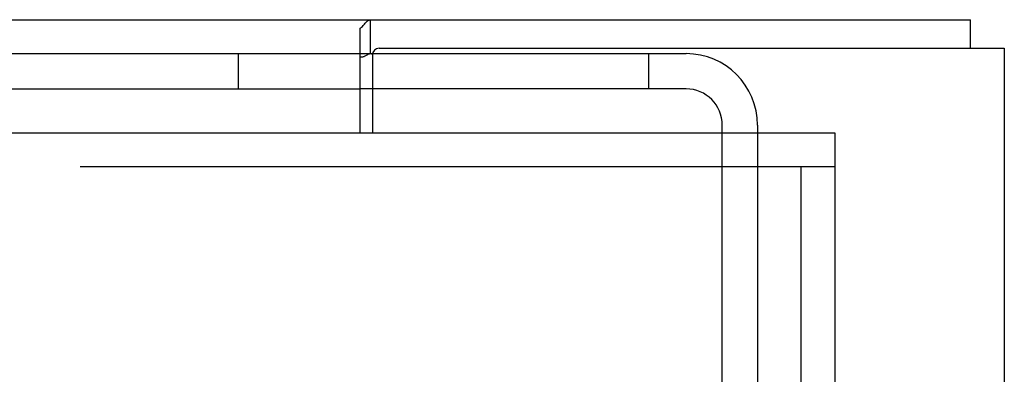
# Model space of a CAD drawing. Header units: inches. Extents: x 0 to 304, y 0 to 196.
# Tile 71 of 129: x 145.322 to 147.501, y 138.072 to 138.856. Entities that reach past the tile are written whole.
import ezdxf

# ---------------------------------------------------------------- set-up
doc = ezdxf.new("R2010")
doc.units = ezdxf.units.IN
doc.header["$LTSCALE"] = 16.696429
doc.header["$MEASUREMENT"] = 0
doc.linetypes.add('HIDDEN', pattern=[0.2, 0.1, -0.1])
doc.layers.get('0').update_dxf_attribs({"linetype": 'CONTINUOUS'})
doc.layers.add('DEFAULT_2', color=8, linetype='HIDDEN')
doc.layers.add('EXD_DOOR_ASSEMBLY', color=7, linetype='CONTINUOUS')

msp = doc.modelspace()

# ---------------------------------------------------------------- linework, layer by layer
at = {"color": 3, "linetype": 'Continuous'}
for p, q in [((132.5759, 138.8561), (147.4259, 138.8561)), ((146.0759, 138.6061), (146.0759, 138.8371)), ((146.1179, 138.7931), (147.5009, 138.7931)), ((147.5009, 138.7931), (147.5009, 104.4191)), ((146.1029, 138.7781), (146.1029, 138.6061))]:
    msp.add_line(p, q, dxfattribs=at)
at = {"color": 7, "linetype": 'Continuous'}
for p, q in [((146.0989, 138.7811), (146.0989, 138.8561)), ((147.4259, 138.7931), (147.4259, 138.8561)), ((146.0989, 138.7811), (146.1029, 138.7811)), ((146.1029, 138.7031), (146.0759, 138.7031))]:
    msp.add_line(p, q, dxfattribs=at)
at = {"color": 3, "linetype": 'Continuous'}
msp.add_lwpolyline([(146.0759, 138.8371), (146.0775, 138.8383), (146.079, 138.8397), (146.0806, 138.8413), (146.0822, 138.843), (146.0837, 138.8448), (146.0852, 138.8466), (146.0867, 138.8483), (146.0882, 138.8499), (146.0896, 138.8514), (146.0911, 138.8527), (146.0926, 138.8538), (146.094, 138.8548), (146.0954, 138.8554), (146.0967, 138.8558), (146.0979, 138.8561), (146.0989, 138.8561)], dxfattribs=at)
at = {"color": 7, "linetype": 'Continuous'}
msp.add_lwpolyline([(146.0759, 138.7743), (146.0769, 138.7741), (146.0779, 138.7739), (146.0791, 138.7739), (146.0804, 138.7739), (146.0817, 138.7741), (146.0831, 138.7745), (146.0844, 138.775), (146.0857, 138.7756), (146.087, 138.7763), (146.0884, 138.777), (146.0897, 138.7778), (146.091, 138.7785), (146.0924, 138.7793), (146.0937, 138.7799), (146.0951, 138.7804), (146.0964, 138.7808), (146.0977, 138.7811), (146.0989, 138.7811)], dxfattribs=at)
at = {"color": 3, "linetype": 'Continuous'}
msp.add_arc((146.1179, 138.7781), 0.015, 90, 180, dxfattribs=at)
at = {"layer": 'DEFAULT_2', "color": 8, "linetype": 'HIDDEN'}
for p, q in [((145.1129, 138.7811), (146.0989, 138.7811)), ((145.8069, 138.7031), (145.8069, 138.7811)), ((146.1029, 138.7811), (146.7969, 138.7811)), ((146.1029, 138.7781), (146.1029, 138.7811)), ((146.7139, 138.7811), (146.7139, 138.7031)), ((145.1129, 138.7031), (146.0759, 138.7031)), ((146.7969, 138.7031), (146.1029, 138.7031)), ((146.8769, 137.5311), (146.8769, 138.6231)), ((146.9549, 138.6231), (146.9549, 137.5311))]:
    msp.add_line(p, q, dxfattribs=at)
for radius in [0.158, 0.08]:
    msp.add_arc((146.7969, 138.6231), radius, 0, 90, dxfattribs=at)
at = {"layer": 'EXD_DOOR_ASSEMBLY', "color": 3, "linetype": 'Continuous'}
for p, q in [((134.6759, 138.6061), (147.1259, 138.6061)), ((147.1259, 138.5311), (147.1259, 134.6086))]:
    msp.add_line(p, q, dxfattribs=at)
at = {"layer": 'EXD_DOOR_ASSEMBLY', "color": 7, "linetype": 'Continuous'}
msp.add_line((147.1259, 138.6061), (147.1259, 138.5311), dxfattribs=at)
at = {"layer": 'EXD_DOOR_ASSEMBLY', "color": 8, "linetype": 'HIDDEN'}
for p, q in [((147.1259, 138.5311), (134.6759, 138.5311)), ((147.0509, 138.5311), (147.0509, 134.4536))]:
    msp.add_line(p, q, dxfattribs=at)

doc.saveas('drawing.dxf')
